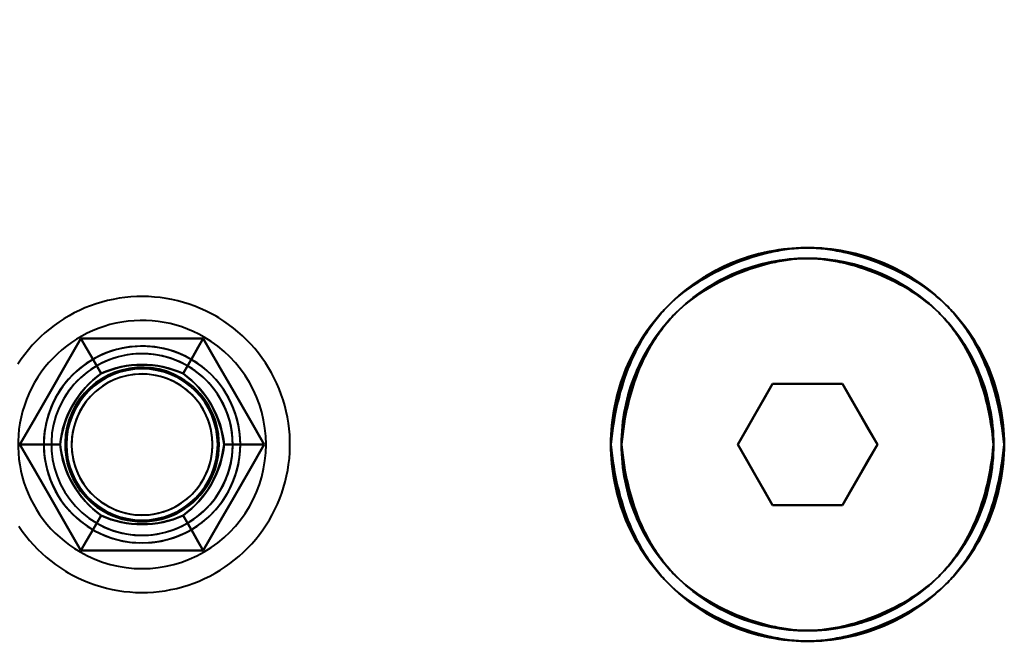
# Model space of a CAD drawing. Header units: millimetres. Extents: x -1442 to 3067, y -120 to 1046.
# Tile 67 of 75: x 286 to 319, y 837 to 857. Entities that reach past the tile are written whole.
import ezdxf

# ---------------------------------------------------------------- set-up
doc = ezdxf.new("R2010")
doc.units = ezdxf.units.MM
doc.layers.add('G-IMPT', color=8, linetype='Continuous', lineweight=40)

# ---------------------------------------------------------------- blocks, each defined once
blk = doc.blocks.new('NEXA 1000 CALQUES_dwg-755156-Gauche')
at = {"layer": 'G-IMPT'}
for p, q in [((310.191, 843.372), (311.345, 845.372)), ((311.345, 845.372), (310.191, 843.372)), ((311.345, 845.372), (310.191, 843.372)), ((310.191, 843.372), (311.345, 845.372)), ((311.345, 845.372), (313.655, 845.372)), ((313.655, 845.372), (311.345, 845.372)), ((311.345, 845.372), (313.655, 845.372)), ((313.655, 845.372), (311.345, 845.372)), ((313.655, 845.372), (314.809, 843.372)), ((314.809, 843.372), (313.655, 845.372)), ((314.809, 843.372), (313.655, 845.372)), ((313.655, 845.372), (314.809, 843.372)), ((311.345, 841.372), (310.191, 843.372)), ((310.191, 843.372), (311.345, 841.372)), ((310.191, 843.372), (311.345, 841.372)), ((311.345, 841.372), (310.191, 843.372)), ((314.809, 843.372), (313.655, 841.372)), ((313.655, 841.372), (314.809, 843.372)), ((313.655, 841.372), (314.809, 843.372)), ((314.809, 843.372), (313.655, 841.372)), ((313.655, 841.372), (311.345, 841.372)), ((311.345, 841.372), (313.655, 841.372)), ((313.655, 841.372), (311.345, 841.372)), ((311.345, 841.372), (313.655, 841.372))]:
    blk.add_line(p, q, dxfattribs=at)
at = {"layer": 'G-IMPT', "flags": 128}
for points in [[(292.945, 847.608), (292.774, 847.702), (292.599, 847.789), (292.421, 847.87), (292.239, 847.943), (292.055, 848.009), (291.868, 848.067), (291.68, 848.118), (291.489, 848.162), (291.297, 848.197), (291.103, 848.225), (290.908, 848.246), (290.713, 848.258), (290.518, 848.263), (290.322, 848.259), (290.127, 848.248), (289.932, 848.23), (289.738, 848.203), (289.546, 848.169), (289.355, 848.127), (289.165, 848.077), (288.978, 848.02), (288.794, 847.955), (288.612, 847.884), (288.433, 847.804), (288.257, 847.718), (288.085, 847.625), (287.917, 847.525), (287.753, 847.418), (287.594, 847.305), (287.439, 847.186), (287.289, 847.061), (287.144, 846.929), (287.004, 846.792), (286.87, 846.65), (286.742, 846.502), (286.62, 846.349), (286.504, 846.191), (286.394, 846.029)], [(286.424, 840.669), (286.536, 840.509), (286.653, 840.352), (286.777, 840.201), (286.907, 840.055), (287.043, 839.914), (287.184, 839.778), (287.33, 839.648), (287.482, 839.525), (287.638, 839.407), (287.799, 839.296), (287.964, 839.191), (288.055, 839.137)], [(292.945, 847.608), (292.774, 847.702), (292.599, 847.789), (292.421, 847.87), (292.239, 847.943), (292.055, 848.009), (291.868, 848.067), (291.68, 848.118), (291.489, 848.162), (291.297, 848.197), (291.103, 848.225), (290.908, 848.246), (290.713, 848.258), (290.518, 848.263), (290.322, 848.259), (290.127, 848.248), (289.932, 848.23), (289.738, 848.203), (289.546, 848.169), (289.355, 848.127), (289.165, 848.077), (288.978, 848.02), (288.794, 847.955), (288.612, 847.884), (288.433, 847.804), (288.257, 847.718), (288.085, 847.625), (287.917, 847.525), (287.753, 847.418), (287.594, 847.305), (287.439, 847.186), (287.289, 847.061), (287.144, 846.929), (287.004, 846.792), (286.87, 846.65), (286.742, 846.502), (286.62, 846.349), (286.504, 846.191), (286.394, 846.029)], [(286.424, 840.669), (286.536, 840.509), (286.653, 840.352), (286.777, 840.201), (286.907, 840.055), (287.043, 839.914), (287.184, 839.778), (287.33, 839.648), (287.482, 839.525), (287.638, 839.407), (287.799, 839.296), (287.964, 839.191), (288.055, 839.137)], [(288.055, 839.137), (288.226, 839.043), (288.401, 838.955), (288.579, 838.875), (288.761, 838.802), (288.945, 838.736), (289.132, 838.677), (289.32, 838.626), (289.511, 838.583), (289.703, 838.547), (289.897, 838.519), (290.092, 838.499), (290.287, 838.487), (290.482, 838.482), (290.678, 838.485), (290.873, 838.496), (291.068, 838.515), (291.262, 838.542), (291.454, 838.576), (291.645, 838.618), (291.835, 838.668), (292.022, 838.725), (292.206, 838.789), (292.388, 838.861), (292.567, 838.94), (292.743, 839.026), (292.915, 839.12), (293.083, 839.22), (293.247, 839.326), (293.406, 839.439), (293.561, 839.559), (293.711, 839.684), (293.856, 839.815), (293.996, 839.953), (294.13, 840.095), (294.258, 840.243), (294.38, 840.396), (294.496, 840.553), (294.606, 840.715), (294.709, 840.882), (294.805, 841.052), (294.894, 841.226), (294.977, 841.403), (295.052, 841.584), (295.12, 841.767), (295.18, 841.953), (295.233, 842.142), (295.278, 842.332), (295.316, 842.524), (295.346, 842.717), (295.369, 842.911), (295.383, 843.106), (295.39, 843.302), (295.389, 843.498), (295.38, 843.693), (295.363, 843.888), (295.339, 844.082), (295.306, 844.275), (295.266, 844.466), (295.219, 844.656), (295.164, 844.844), (295.101, 845.029), (295.031, 845.212), (294.954, 845.391), (294.87, 845.568), (294.779, 845.741), (294.68, 845.91), (294.576, 846.075), (294.464, 846.236), (294.347, 846.392), (294.223, 846.544), (294.093, 846.69), (293.957, 846.831), (293.816, 846.967), (293.67, 847.096), (293.518, 847.22), (293.362, 847.338), (293.201, 847.449), (293.036, 847.554), (292.945, 847.608)], [(288.055, 839.137), (288.226, 839.043), (288.401, 838.955), (288.579, 838.875), (288.761, 838.802), (288.945, 838.736), (289.132, 838.677), (289.32, 838.626), (289.511, 838.583), (289.703, 838.547), (289.897, 838.519), (290.092, 838.499), (290.287, 838.487), (290.482, 838.482), (290.678, 838.485), (290.873, 838.496), (291.068, 838.515), (291.262, 838.542), (291.454, 838.576), (291.645, 838.618), (291.835, 838.668), (292.022, 838.725), (292.206, 838.789), (292.388, 838.861), (292.567, 838.94), (292.743, 839.026), (292.915, 839.12), (293.083, 839.22), (293.247, 839.326), (293.406, 839.439), (293.561, 839.559), (293.711, 839.684), (293.856, 839.815), (293.996, 839.953), (294.13, 840.095), (294.258, 840.243), (294.38, 840.396), (294.496, 840.553), (294.606, 840.715), (294.709, 840.882), (294.805, 841.052), (294.894, 841.226), (294.977, 841.403), (295.052, 841.584), (295.12, 841.767), (295.18, 841.953), (295.233, 842.142), (295.278, 842.332), (295.316, 842.524), (295.346, 842.717), (295.369, 842.911), (295.383, 843.106), (295.39, 843.302), (295.389, 843.498), (295.38, 843.693), (295.363, 843.888), (295.339, 844.082), (295.306, 844.275), (295.266, 844.466), (295.219, 844.656), (295.164, 844.844), (295.101, 845.029), (295.031, 845.212), (294.954, 845.391), (294.87, 845.568), (294.779, 845.741), (294.68, 845.91), (294.576, 846.075), (294.464, 846.236), (294.347, 846.392), (294.223, 846.544), (294.093, 846.69), (293.957, 846.831), (293.816, 846.967), (293.67, 847.096), (293.518, 847.22), (293.362, 847.338), (293.201, 847.449), (293.036, 847.554), (292.945, 847.608)], [(288.479, 846.872), (287.974, 845.997), (287.469, 845.122), (286.964, 844.247), (286.459, 843.372)], [(286.459, 843.372), (286.964, 844.247), (287.469, 845.122), (287.974, 845.997), (288.479, 846.872)], [(286.459, 843.372), (286.964, 844.247), (287.469, 845.122), (287.974, 845.997), (288.479, 846.872)], [(288.479, 846.872), (287.974, 845.997), (287.469, 845.122), (286.964, 844.247), (286.459, 843.372)], [(288.479, 846.872), (287.974, 845.997), (287.469, 845.122), (286.964, 844.247), (286.459, 843.372)], [(286.459, 843.372), (286.964, 844.247), (287.469, 845.122), (287.974, 845.997), (288.479, 846.872)], [(288.479, 846.872), (287.974, 845.997), (287.469, 845.122), (286.964, 844.247), (286.459, 843.372)], [(286.459, 843.372), (286.964, 844.247), (287.469, 845.122), (287.974, 845.997), (288.479, 846.872)], [(288.479, 846.872), (287.974, 845.997), (287.469, 845.122), (286.964, 844.247), (286.459, 843.372)], [(286.459, 843.372), (286.964, 844.247), (287.469, 845.122), (287.974, 845.997), (288.479, 846.872)], [(286.459, 843.372), (286.964, 844.247), (287.469, 845.122), (287.974, 845.997), (288.479, 846.872)], [(288.479, 846.872), (287.974, 845.997), (287.469, 845.122), (286.964, 844.247), (286.459, 843.372)], [(292.521, 846.872), (291.51, 846.872), (290.5, 846.872), (289.49, 846.872), (288.479, 846.872)], [(288.479, 846.872), (289.49, 846.872), (290.5, 846.872), (291.51, 846.872), (292.521, 846.872)], [(288.479, 846.872), (289.49, 846.872), (290.5, 846.872), (291.51, 846.872), (292.521, 846.872)], [(292.521, 846.872), (291.51, 846.872), (290.5, 846.872), (289.49, 846.872), (288.479, 846.872)], [(289.145, 845.718), (288.979, 846.007), (288.812, 846.295), (288.646, 846.584), (288.479, 846.872)], [(292.521, 846.872), (291.51, 846.872), (290.5, 846.872), (289.49, 846.872), (288.479, 846.872)], [(288.479, 846.872), (288.646, 846.584), (288.812, 846.295), (288.979, 846.007), (289.145, 845.718)], [(288.479, 846.872), (289.49, 846.872), (290.5, 846.872), (291.51, 846.872), (292.521, 846.872)], [(292.521, 846.872), (291.51, 846.872), (290.5, 846.872), (289.49, 846.872), (288.479, 846.872)], [(288.479, 846.872), (288.646, 846.584), (288.812, 846.295), (288.979, 846.007), (289.145, 845.718)], [(289.145, 845.718), (288.979, 846.007), (288.812, 846.295), (288.646, 846.584), (288.479, 846.872)], [(288.479, 846.872), (289.49, 846.872), (290.5, 846.872), (291.51, 846.872), (292.521, 846.872)], [(292.521, 846.872), (291.51, 846.872), (290.5, 846.872), (289.49, 846.872), (288.479, 846.872)], [(288.479, 846.872), (289.49, 846.872), (290.5, 846.872), (291.51, 846.872), (292.521, 846.872)], [(288.479, 846.872), (289.49, 846.872), (290.5, 846.872), (291.51, 846.872), (292.521, 846.872)], [(292.521, 846.872), (291.51, 846.872), (290.5, 846.872), (289.49, 846.872), (288.479, 846.872)], [(291.855, 845.718), (292.021, 846.007), (292.188, 846.295), (292.354, 846.584), (292.521, 846.872)], [(292.521, 846.872), (292.354, 846.584), (292.188, 846.295), (292.021, 846.007), (291.855, 845.718)], [(292.521, 846.872), (292.354, 846.584), (292.188, 846.295), (292.021, 846.007), (291.855, 845.718)], [(291.855, 845.718), (292.021, 846.007), (292.188, 846.295), (292.354, 846.584), (292.521, 846.872)], [(294.541, 843.372), (294.036, 844.247), (293.531, 845.122), (293.026, 845.997), (292.521, 846.872)], [(292.521, 846.872), (293.026, 845.997), (293.531, 845.122), (294.036, 844.247), (294.541, 843.372)], [(292.521, 846.872), (293.026, 845.997), (293.531, 845.122), (294.036, 844.247), (294.541, 843.372)], [(294.541, 843.372), (294.036, 844.247), (293.531, 845.122), (293.026, 845.997), (292.521, 846.872)], [(294.541, 843.372), (294.036, 844.247), (293.531, 845.122), (293.026, 845.997), (292.521, 846.872)], [(292.521, 846.872), (293.026, 845.997), (293.531, 845.122), (294.036, 844.247), (294.541, 843.372)], [(294.541, 843.372), (294.036, 844.247), (293.531, 845.122), (293.026, 845.997), (292.521, 846.872)], [(292.521, 846.872), (293.026, 845.997), (293.531, 845.122), (294.036, 844.247), (294.541, 843.372)], [(294.541, 843.372), (294.036, 844.247), (293.531, 845.122), (293.026, 845.997), (292.521, 846.872)], [(292.521, 846.872), (293.026, 845.997), (293.531, 845.122), (294.036, 844.247), (294.541, 843.372)], [(292.521, 846.872), (293.026, 845.997), (293.531, 845.122), (294.036, 844.247), (294.541, 843.372)], [(294.541, 843.372), (294.036, 844.247), (293.531, 845.122), (293.026, 845.997), (292.521, 846.872)], [(311.345, 845.372), (311.057, 844.872), (310.768, 844.372), (310.479, 843.872), (310.191, 843.372)], [(310.191, 843.372), (310.479, 843.872), (310.768, 844.372), (311.057, 844.872), (311.345, 845.372)], [(311.345, 845.372), (311.057, 844.872), (310.768, 844.372), (310.479, 843.872), (310.191, 843.372)], [(310.191, 843.372), (310.479, 843.872), (310.768, 844.372), (311.057, 844.872), (311.345, 845.372)], [(313.655, 845.372), (313.077, 845.372), (312.5, 845.372), (311.923, 845.372), (311.345, 845.372)], [(311.345, 845.372), (311.923, 845.372), (312.5, 845.372), (313.077, 845.372), (313.655, 845.372)], [(313.655, 845.372), (313.077, 845.372), (312.5, 845.372), (311.923, 845.372), (311.345, 845.372)], [(311.345, 845.372), (311.923, 845.372), (312.5, 845.372), (313.077, 845.372), (313.655, 845.372)], [(314.809, 843.372), (314.521, 843.872), (314.232, 844.372), (313.943, 844.872), (313.655, 845.372)], [(313.655, 845.372), (313.943, 844.872), (314.232, 844.372), (314.521, 843.872), (314.809, 843.372)], [(314.809, 843.372), (314.521, 843.872), (314.232, 844.372), (313.943, 844.872), (313.655, 845.372)], [(313.655, 845.372), (313.943, 844.872), (314.232, 844.372), (314.521, 843.872), (314.809, 843.372)], [(286.459, 843.372), (286.964, 842.497), (287.469, 841.622), (287.974, 840.747), (288.479, 839.872)], [(288.479, 839.872), (287.974, 840.747), (287.469, 841.622), (286.964, 842.497), (286.459, 843.372)], [(288.479, 839.872), (287.974, 840.747), (287.469, 841.622), (286.964, 842.497), (286.459, 843.372)], [(286.459, 843.372), (286.964, 842.497), (287.469, 841.622), (287.974, 840.747), (288.479, 839.872)], [(287.791, 843.372), (287.458, 843.372), (287.125, 843.372), (286.792, 843.372), (286.459, 843.372)], [(286.459, 843.372), (286.964, 842.497), (287.469, 841.622), (287.974, 840.747), (288.479, 839.872)], [(286.459, 843.372), (286.792, 843.372), (287.125, 843.372), (287.458, 843.372), (287.791, 843.372)], [(288.479, 839.872), (287.974, 840.747), (287.469, 841.622), (286.964, 842.497), (286.459, 843.372)], [(286.459, 843.372), (286.964, 842.497), (287.469, 841.622), (287.974, 840.747), (288.479, 839.872)], [(288.479, 839.872), (287.974, 840.747), (287.469, 841.622), (286.964, 842.497), (286.459, 843.372)], [(286.459, 843.372), (286.792, 843.372), (287.125, 843.372), (287.458, 843.372), (287.791, 843.372)], [(287.791, 843.372), (287.458, 843.372), (287.125, 843.372), (286.792, 843.372), (286.459, 843.372)], [(286.459, 843.372), (286.964, 842.497), (287.469, 841.622), (287.974, 840.747), (288.479, 839.872)], [(288.479, 839.872), (287.974, 840.747), (287.469, 841.622), (286.964, 842.497), (286.459, 843.372)], [(288.479, 839.872), (287.974, 840.747), (287.469, 841.622), (286.964, 842.497), (286.459, 843.372)], [(286.459, 843.372), (286.964, 842.497), (287.469, 841.622), (287.974, 840.747), (288.479, 839.872)], [(292.521, 839.872), (293.026, 840.747), (293.531, 841.622), (294.036, 842.497), (294.541, 843.372)], [(294.541, 843.372), (294.036, 842.497), (293.531, 841.622), (293.026, 840.747), (292.521, 839.872)], [(294.541, 843.372), (294.036, 842.497), (293.531, 841.622), (293.026, 840.747), (292.521, 839.872)], [(292.521, 839.872), (293.026, 840.747), (293.531, 841.622), (294.036, 842.497), (294.541, 843.372)], [(292.521, 839.872), (293.026, 840.747), (293.531, 841.622), (294.036, 842.497), (294.541, 843.372)], [(294.541, 843.372), (294.036, 842.497), (293.531, 841.622), (293.026, 840.747), (292.521, 839.872)], [(292.521, 839.872), (293.026, 840.747), (293.531, 841.622), (294.036, 842.497), (294.541, 843.372)], [(294.541, 843.372), (294.036, 842.497), (293.531, 841.622), (293.026, 840.747), (292.521, 839.872)], [(292.521, 839.872), (293.026, 840.747), (293.531, 841.622), (294.036, 842.497), (294.541, 843.372)], [(294.541, 843.372), (294.036, 842.497), (293.531, 841.622), (293.026, 840.747), (292.521, 839.872)], [(294.541, 843.372), (294.036, 842.497), (293.531, 841.622), (293.026, 840.747), (292.521, 839.872)], [(292.521, 839.872), (293.026, 840.747), (293.531, 841.622), (294.036, 842.497), (294.541, 843.372)], [(294.541, 843.372), (294.208, 843.372), (293.875, 843.372), (293.542, 843.372), (293.209, 843.372)], [(293.209, 843.372), (293.542, 843.372), (293.875, 843.372), (294.208, 843.372), (294.541, 843.372)], [(294.541, 843.372), (294.208, 843.372), (293.875, 843.372), (293.542, 843.372), (293.209, 843.372)], [(293.209, 843.372), (293.542, 843.372), (293.875, 843.372), (294.208, 843.372), (294.541, 843.372)], [(310.191, 843.372), (310.479, 842.872), (310.768, 842.372), (311.057, 841.872), (311.345, 841.372)], [(311.345, 841.372), (311.057, 841.872), (310.768, 842.372), (310.479, 842.872), (310.191, 843.372)], [(310.191, 843.372), (310.479, 842.872), (310.768, 842.372), (311.057, 841.872), (311.345, 841.372)], [(311.345, 841.372), (311.057, 841.872), (310.768, 842.372), (310.479, 842.872), (310.191, 843.372)], [(313.655, 841.372), (313.943, 841.872), (314.232, 842.372), (314.521, 842.872), (314.809, 843.372)], [(314.809, 843.372), (314.521, 842.872), (314.232, 842.372), (313.943, 841.872), (313.655, 841.372)], [(313.655, 841.372), (313.943, 841.872), (314.232, 842.372), (314.521, 842.872), (314.809, 843.372)], [(314.809, 843.372), (314.521, 842.872), (314.232, 842.372), (313.943, 841.872), (313.655, 841.372)], [(311.345, 841.372), (311.923, 841.372), (312.5, 841.372), (313.077, 841.372), (313.655, 841.372)], [(313.655, 841.372), (313.077, 841.372), (312.5, 841.372), (311.923, 841.372), (311.345, 841.372)], [(311.345, 841.372), (311.923, 841.372), (312.5, 841.372), (313.077, 841.372), (313.655, 841.372)], [(313.655, 841.372), (313.077, 841.372), (312.5, 841.372), (311.923, 841.372), (311.345, 841.372)], [(289.145, 841.026), (288.979, 840.738), (288.812, 840.449), (288.646, 840.161), (288.479, 839.872)], [(288.479, 839.872), (288.646, 840.161), (288.812, 840.449), (288.979, 840.738), (289.145, 841.026)], [(288.479, 839.872), (288.646, 840.161), (288.812, 840.449), (288.979, 840.738), (289.145, 841.026)], [(289.145, 841.026), (288.979, 840.738), (288.812, 840.449), (288.646, 840.161), (288.479, 839.872)], [(291.855, 841.026), (292.021, 840.738), (292.188, 840.449), (292.354, 840.161), (292.521, 839.872)], [(292.521, 839.872), (292.354, 840.161), (292.188, 840.449), (292.021, 840.738), (291.855, 841.026)], [(291.855, 841.026), (292.021, 840.738), (292.188, 840.449), (292.354, 840.161), (292.521, 839.872)], [(292.521, 839.872), (292.354, 840.161), (292.188, 840.449), (292.021, 840.738), (291.855, 841.026)], [(288.479, 839.872), (289.49, 839.872), (290.5, 839.872), (291.51, 839.872), (292.521, 839.872)], [(292.521, 839.872), (291.51, 839.872), (290.5, 839.872), (289.49, 839.872), (288.479, 839.872)], [(292.521, 839.872), (291.51, 839.872), (290.5, 839.872), (289.49, 839.872), (288.479, 839.872)], [(288.479, 839.872), (289.49, 839.872), (290.5, 839.872), (291.51, 839.872), (292.521, 839.872)], [(288.479, 839.872), (289.49, 839.872), (290.5, 839.872), (291.51, 839.872), (292.521, 839.872)], [(292.521, 839.872), (291.51, 839.872), (290.5, 839.872), (289.49, 839.872), (288.479, 839.872)], [(288.479, 839.872), (289.49, 839.872), (290.5, 839.872), (291.51, 839.872), (292.521, 839.872)], [(292.521, 839.872), (291.51, 839.872), (290.5, 839.872), (289.49, 839.872), (288.479, 839.872)], [(288.479, 839.872), (289.49, 839.872), (290.5, 839.872), (291.51, 839.872), (292.521, 839.872)], [(292.521, 839.872), (291.51, 839.872), (290.5, 839.872), (289.49, 839.872), (288.479, 839.872)], [(292.521, 839.872), (291.51, 839.872), (290.5, 839.872), (289.49, 839.872), (288.479, 839.872)], [(288.479, 839.872), (289.49, 839.872), (290.5, 839.872), (291.51, 839.872), (292.521, 839.872)]]:
    blk.add_lwpolyline(points, dxfattribs=at)
at = {"layer": 'G-IMPT'}
for centre, radius, start, end in [((329.5, 842.957), 50, 134.6136, 223.4832), ((329.5, 842.957), 50, 134.6136, 223.4832), ((329.5, 842.957), 50, 134.6136, 223.4832), ((329.5, 842.957), 50, 134.6136, 223.4832), ((329.5, 842.957), 50, 134.6136, 223.4832), ((329.5, 842.957), 50, 134.6136, 223.4832), ((329.5, 843.787), 50, 136.5168, 225.3864), ((329.5, 843.787), 50, 136.5168, 225.3864), ((329.5, 843.787), 50, 136.5168, 225.3864), ((329.5, 843.787), 50, 136.5168, 225.3864), ((329.5, 843.787), 50, 136.5168, 225.3864), ((329.5, 843.787), 50, 136.5168, 225.3864), ((329.5, 842.957), 49.3, 134.6136, 223.4832), ((329.5, 842.957), 49.3, 134.6136, 223.4832), ((329.5, 842.957), 49.3, 134.6136, 223.4832), ((329.5, 842.957), 49.3, 134.6136, 223.4832), ((329.5, 843.787), 49.3, 136.5168, 225.3864), ((329.5, 843.787), 49.3, 136.5168, 225.3864), ((329.5, 843.787), 49.3, 136.5168, 225.3864), ((329.5, 843.787), 49.3, 136.5168, 225.3864), ((312.5, 843.372), 6.5, 0, 180), ((312.5, 843.372), 6.5, 360, 180), ((312.5, 843.372), 6.5, 0, 180), ((312.5, 843.372), 6.5, 0, 180), ((312.5, 843.372), 6.15, 0, 180), ((312.5, 843.372), 6.15, 0, 180), ((312.5, 843.372), 6.15, 0, 180), ((312.5, 843.372), 6.15, 0, 180), ((290.5, 843.372), 4.1, 60, 150), ((290.5, 843.372), 4.1, 60, 150), ((290.5, 843.372), 4.1, 60, 150), ((290.5, 843.372), 4.1, 60, 150), ((290.5, 843.372), 4.1, 240, 60), ((290.5, 843.372), 4.1, 240, 60), ((290.5, 843.372), 4.1, 240, 60), ((290.5, 843.372), 4.1, 240, 60), ((290.5, 843.372), 3.25, 60, 180), ((290.5, 843.372), 3.25, 360, 180), ((290.5, 843.372), 3.25, 60, 240), ((290.5, 843.372), 3.25, 0, 180), ((290.5, 843.372), 3, 60, 240), ((290.5, 843.372), 3, 60, 240), ((290.5, 843.372), 3.25, 60, 150), ((290.5, 843.372), 3.25, 330, 150), ((290.5, 843.372), 3.25, 330, 150), ((290.5, 843.372), 3.25, 60, 150), ((290.5, 843.372), 3, 330, 150), ((290.5, 843.372), 3, 60, 150), ((290.5, 843.372), 3, 330, 150), ((290.5, 843.372), 3, 330, 150), ((290.5, 843.372), 3, 330, 150), ((290.5, 843.372), 3, 330, 150), ((290.5, 843.372), 3.25, 240, 60), ((290.5, 843.372), 3.25, 240, 60), ((290.5, 843.372), 3.25, 240, 60), ((290.5, 843.372), 3.25, 0, 60), ((290.5, 843.372), 2.548, 60, 240), ((290.5, 843.372), 2.548, 60, 240), ((290.5, 843.372), 2.548, 60, 240), ((290.5, 843.372), 2.548, 60, 240), ((290.5, 843.372), 2.548, 60, 240), ((290.5, 843.372), 2.548, 60, 240), ((290.5, 843.372), 2.548, 60, 240), ((290.5, 843.372), 2.548, 60, 240), ((290.5, 843.372), 2.5, 0, 180), ((290.5, 843.372), 2.5, 360, 180), ((290.5, 843.372), 2.5, 0, 180), ((290.5, 843.372), 2.5, 0, 180), ((290.5, 843.372), 2.5, 0, 180), ((290.5, 843.372), 2.5, 0, 180), ((290.5, 843.372), 2.5, 360, 180), ((290.5, 843.372), 2.5, 0, 180), ((290.5, 843.372), 2.33, 24.284, 204.284), ((290.5, 843.372), 2.33, 24.284, 204.284), ((290.5, 843.372), 2.33, 24.284, 204.284), ((290.5, 843.372), 2.33, 24.284, 204.284), ((290.5, 843.372), 3, 240, 60), ((290.5, 843.372), 3, 240, 60), ((290.5, 843.372), 2.33, 275.716, 95.716), ((290.5, 843.372), 2.33, 275.716, 95.716), ((290.5, 843.372), 2.33, 275.716, 95.716), ((290.5, 843.372), 2.33, 275.716, 95.716), ((290.5, 843.372), 3, 330, 60), ((290.5, 843.372), 4.1, 150, 240), ((290.5, 843.372), 4.1, 150, 240), ((290.5, 843.372), 4.1, 150, 240), ((290.5, 843.372), 4.1, 150, 240), ((290.5, 843.372), 2.33, 95.716, 275.716), ((290.5, 843.372), 2.33, 95.716, 275.716), ((290.5, 843.372), 2.33, 95.716, 275.716), ((290.5, 843.372), 2.33, 95.716, 275.716), ((290.5, 843.372), 2.548, 240, 60), ((290.5, 843.372), 2.548, 240, 60), ((290.5, 843.372), 2.548, 240, 60), ((290.5, 843.372), 2.548, 240, 60), ((290.5, 843.372), 2.548, 240, 60), ((290.5, 843.372), 2.548, 240, 60), ((290.5, 843.372), 2.548, 240, 60), ((290.5, 843.372), 2.548, 240, 60), ((290.5, 843.372), 3.25, 150, 240), ((290.5, 843.372), 3.25, 150, 330), ((290.5, 843.372), 3.25, 150, 330), ((290.5, 843.372), 3.25, 150, 240), ((290.5, 843.372), 3, 150, 330), ((290.5, 843.372), 3, 150, 330), ((290.5, 843.372), 3, 150, 330), ((290.5, 843.372), 3, 150, 330), ((290.5, 843.372), 3, 150, 240), ((290.5, 843.372), 3, 150, 330), ((290.5, 843.372), 2.33, 204.284, 24.284), ((290.5, 843.372), 2.33, 204.284, 24.284), ((290.5, 843.372), 2.33, 204.284, 24.284), ((290.5, 843.372), 2.33, 204.284, 24.284), ((290.5, 843.372), 3.25, 180, 240), ((290.5, 843.372), 3.25, 180, 360), ((290.5, 843.372), 3.25, 180, 0), ((290.5, 843.372), 2.5, 180, 0), ((290.5, 843.372), 2.5, 180, 0), ((290.5, 843.372), 2.5, 180, 0), ((290.5, 843.372), 2.5, 180, 0), ((290.5, 843.372), 2.5, 180, 0), ((290.5, 843.372), 2.5, 180, 0), ((290.5, 843.372), 2.5, 180, 0), ((290.5, 843.372), 2.5, 180, 360), ((290.5, 843.372), 3.25, 240, 0), ((312.5, 843.372), 6.5, 180, 360), ((312.5, 843.372), 6.5, 180, 360), ((312.5, 843.372), 6.5, 180, 360), ((312.5, 843.372), 6.5, 180, 0), ((312.5, 843.372), 6.15, 180, 0), ((312.5, 843.372), 6.15, 180, 0), ((312.5, 843.372), 6.15, 180, 0), ((312.5, 843.372), 6.15, 180, 0), ((290.5, 843.372), 3, 240, 330)]:
    blk.add_arc(centre, radius, start, end, dxfattribs=at)
for points in [[(293.221, 808.55), (288.777, 813.236), (281.725, 824.354), (278.233, 843.823), (282.387, 863.178), (289.799, 874.027), (294.384, 878.55)], [(293.221, 878.194), (288.777, 873.509), (281.725, 862.39), (278.233, 842.922), (282.387, 823.567), (289.799, 812.718), (294.384, 808.194)], [(287.791, 843.372), (287.837, 843.836), (288.133, 844.739), (288.767, 845.446), (289.145, 845.718)], [(289.145, 845.718), (288.762, 845.439), (288.134, 844.739), (287.841, 843.845), (287.791, 843.372)], [(287.791, 843.372), (287.841, 843.844), (288.134, 844.738), (288.761, 845.439), (289.145, 845.718)], [(289.145, 845.718), (288.767, 845.446), (288.133, 844.739), (287.837, 843.836), (287.791, 843.372)], [(289.145, 845.718), (289.571, 845.91), (290.5, 846.106), (291.43, 845.91), (291.855, 845.718)], [(291.855, 845.718), (291.421, 845.911), (290.5, 846.104), (289.579, 845.911), (289.145, 845.718)], [(289.145, 845.718), (289.579, 845.911), (290.5, 846.104), (291.421, 845.911), (291.855, 845.718)], [(291.855, 845.718), (291.429, 845.91), (290.5, 846.106), (289.57, 845.91), (289.145, 845.718)], [(291.855, 845.718), (292.233, 845.446), (292.867, 844.739), (293.163, 843.836), (293.209, 843.372)], [(293.209, 843.372), (293.159, 843.844), (292.866, 844.738), (292.239, 845.439), (291.855, 845.718)], [(291.855, 845.718), (292.238, 845.439), (292.866, 844.739), (293.159, 843.845), (293.209, 843.372)], [(293.209, 843.372), (293.163, 843.836), (292.867, 844.739), (292.233, 845.446), (291.855, 845.718)], [(289.145, 841.026), (288.767, 841.299), (288.133, 842.006), (287.837, 842.908), (287.791, 843.372)], [(287.791, 843.372), (287.841, 842.9), (288.134, 842.006), (288.761, 841.306), (289.145, 841.026)], [(289.145, 841.026), (288.762, 841.305), (288.134, 842.006), (287.841, 842.9), (287.791, 843.372)], [(287.791, 843.372), (287.837, 842.908), (288.133, 842.005), (288.767, 841.298), (289.145, 841.026)], [(293.209, 843.372), (293.163, 842.908), (292.867, 842.005), (292.233, 841.298), (291.855, 841.026)], [(291.855, 841.026), (292.238, 841.305), (292.866, 842.006), (293.159, 842.9), (293.209, 843.372)], [(293.209, 843.372), (293.159, 842.9), (292.866, 842.006), (292.239, 841.306), (291.855, 841.026)], [(291.855, 841.026), (292.233, 841.299), (292.867, 842.006), (293.163, 842.908), (293.209, 843.372)], [(291.855, 841.026), (291.429, 840.834), (290.5, 840.639), (289.57, 840.834), (289.145, 841.026)], [(289.145, 841.026), (289.579, 840.833), (290.5, 840.64), (291.421, 840.833), (291.855, 841.026)], [(291.855, 841.026), (291.421, 840.833), (290.5, 840.64), (289.579, 840.833), (289.145, 841.026)], [(289.145, 841.026), (289.571, 840.834), (290.5, 840.639), (291.43, 840.834), (291.855, 841.026)]]:
    blk.add_open_spline(points, degree=3, dxfattribs=at)
for points, knots in [([(294.384, 878.55), (292.084, 876.281), (288.973, 872.546), (285.617, 867.086), (282.757, 861.22), (280.315, 853.559), (279.19, 843.784), (279.966, 834.126), (282.181, 826.249), (284.797, 820.385), (288.016, 814.714), (291.006, 810.886), (293.221, 808.55)], [0, 0, 0, 0, 0.125, 0.1875, 0.25, 0.375, 0.5, 0.625, 0.75, 0.8125, 0.875, 1, 1, 1, 1]), ([(294.384, 808.194), (292.084, 810.464), (288.973, 814.199), (285.617, 819.659), (282.757, 825.525), (280.315, 833.186), (279.19, 842.96), (279.966, 852.619), (282.181, 860.496), (284.797, 866.359), (288.016, 872.031), (291.006, 875.859), (293.221, 878.194)], [0, 0, 0, 0, 0.125, 0.1875, 0.25, 0.375, 0.5, 0.625, 0.75, 0.8125, 0.875, 1, 1, 1, 1]), ([(294.864, 810.615), (292.77, 812.805), (289.941, 816.395), (286.891, 821.721), (284.409, 827.23), (282.303, 834.643), (281.566, 843.739), (282.636, 852.942), (284.958, 860.151), (287.67, 865.66), (290.849, 870.785), (293.792, 874.287), (295.966, 876.415)], [0, 0, 0, 0, 0.125, 0.1875, 0.25, 0.375, 0.5, 0.625, 0.75, 0.8125, 0.875, 1, 1, 1, 1]), ([(295.966, 876.415), (293.717, 874.167), (290.75, 870.62), (287.599, 865.526), (285.644, 861.551), (284.068, 857.312), (282.876, 852.833), (282.105, 848.256), (281.787, 843.758), (281.95, 839.253), (282.562, 834.654), (283.6, 830.138), (285.031, 825.847), (286.853, 821.803), (289.835, 816.598), (292.687, 812.944), (294.864, 810.615)], [0, 0, 0, 0, 0.125, 0.1875, 0.25, 0.3125, 0.375, 0.4375, 0.5, 0.5625, 0.625, 0.6875, 0.75, 0.8125, 0.875, 1, 1, 1, 1]), ([(294.864, 876.13), (292.77, 873.94), (289.941, 870.349), (286.891, 865.024), (284.409, 859.515), (282.303, 852.101), (281.566, 843.006), (282.636, 833.803), (284.958, 826.594), (287.67, 821.085), (290.849, 815.96), (293.792, 812.457), (295.966, 810.33)], [0, 0, 0, 0, 0.125, 0.1875, 0.25, 0.375, 0.5, 0.625, 0.75, 0.8125, 0.875, 1, 1, 1, 1]), ([(295.966, 810.33), (293.717, 812.578), (290.75, 816.125), (287.599, 821.219), (285.644, 825.194), (284.068, 829.433), (282.876, 833.911), (282.105, 838.488), (281.787, 842.986), (281.95, 847.492), (282.562, 852.091), (283.6, 856.607), (285.031, 860.898), (286.853, 864.942), (289.835, 870.147), (292.687, 873.801), (294.864, 876.13)], [0, 0, 0, 0, 0.125, 0.1875, 0.25, 0.3125, 0.375, 0.4375, 0.5, 0.5625, 0.625, 0.6875, 0.75, 0.8125, 0.875, 1, 1, 1, 1]), ([(329.657, 850.172), (328.976, 850.179), (327.651, 850.306), (325.807, 850.822), (324.014, 851.722), (322.418, 852.908), (321.103, 854.35), (319.703, 856.575), (319.166, 858.462), (319.006, 859.85)], [0, 0, 0, 0, 0.125, 0.25, 0.375, 0.5, 0.625, 0.75, 1, 1, 1, 1]), ([(306, 843.372), (306, 844.227), (306.257, 845.507), (307.066, 847.015), (307.882, 848.006), (308.873, 848.816), (310, 849.417), (311.223, 849.788), (312.495, 849.914), (313.768, 849.79), (315.401, 849.298), (317.205, 848.1), (318.658, 845.935), (319, 844.227), (319, 843.372)], [0, 0, 0, 0, 0.125, 0.1875, 0.25, 0.3125, 0.375, 0.4375, 0.5, 0.5625, 0.625, 0.75, 0.875, 1, 1, 1, 1]), ([(319, 843.372), (319, 844.227), (318.658, 845.935), (317.205, 848.1), (315.401, 849.298), (313.768, 849.79), (312.495, 849.914), (311.223, 849.788), (310, 849.417), (308.873, 848.816), (307.882, 848.006), (307.066, 847.015), (306.256, 845.507), (306, 844.227), (306, 843.372)], [0, 0, 0, 0, 0.125, 0.25, 0.375, 0.4375, 0.5, 0.5625, 0.625, 0.6875, 0.75, 0.8125, 0.875, 1, 1, 1, 1]), ([(319, 843.372), (318.952, 843.869), (318.801, 844.806), (318.406, 846.043), (317.937, 846.932), (317.537, 847.48), (317.286, 847.772), (316.893, 848.187), (316.163, 848.756), (314.97, 849.366), (313.911, 849.704), (313.081, 849.847), (312.495, 849.885), (311.91, 849.847), (311.08, 849.703), (310.022, 849.364), (308.832, 848.754), (308.104, 848.185), (307.712, 847.769), (307.462, 847.477), (307.062, 846.929), (306.594, 846.041), (306.2, 844.805), (306.048, 843.869), (306, 843.372)], [0, 0, 0, 0, 0.0625, 0.125, 0.1875, 0.21875, 0.234375, 0.25, 0.3125, 0.375, 0.4375, 0.46875, 0.5, 0.53125, 0.5625, 0.625, 0.6875, 0.75, 0.765625, 0.78125, 0.8125, 0.875, 0.9375, 1, 1, 1, 1]), ([(306, 843.372), (306.048, 843.869), (306.2, 844.805), (306.594, 846.041), (307.062, 846.929), (307.462, 847.477), (307.712, 847.769), (308.104, 848.185), (308.832, 848.754), (310.022, 849.364), (311.08, 849.703), (311.91, 849.847), (312.495, 849.885), (313.081, 849.847), (313.911, 849.704), (314.97, 849.366), (316.163, 848.756), (316.893, 848.187), (317.286, 847.772), (317.536, 847.48), (317.937, 846.932), (318.406, 846.043), (318.801, 844.806), (318.952, 843.869), (319, 843.372)], [0, 0, 0, 0, 0.0625, 0.125, 0.1875, 0.21875, 0.234375, 0.25, 0.3125, 0.375, 0.4375, 0.46875, 0.5, 0.53125, 0.5625, 0.625, 0.6875, 0.75, 0.765625, 0.78125, 0.8125, 0.875, 0.9375, 1, 1, 1, 1]), ([(318.65, 843.372), (318.65, 844.181), (318.327, 845.797), (316.951, 847.845), (315.245, 848.979), (313.7, 849.444), (312.495, 849.562), (311.292, 849.443), (310.135, 849.092), (309.068, 848.523), (308.131, 847.756), (307.359, 846.819), (306.593, 845.392), (306.35, 844.181), (306.35, 843.372)], [0, 0, 0, 0, 0.125, 0.25, 0.375, 0.4375, 0.5, 0.5625, 0.625, 0.6875, 0.75, 0.8125, 0.875, 1, 1, 1, 1]), ([(306.35, 843.372), (306.35, 844.181), (306.593, 845.392), (307.359, 846.819), (308.131, 847.756), (309.068, 848.523), (310.135, 849.092), (311.292, 849.443), (312.495, 849.562), (313.7, 849.444), (315.245, 848.979), (316.951, 847.845), (318.327, 845.797), (318.65, 844.181), (318.65, 843.372)], [0, 0, 0, 0, 0.125, 0.1875, 0.25, 0.3125, 0.375, 0.4375, 0.5, 0.5625, 0.625, 0.75, 0.875, 1, 1, 1, 1]), ([(306.35, 843.372), (306.395, 843.842), (306.539, 844.728), (306.912, 845.897), (307.355, 846.738), (307.733, 847.256), (307.97, 847.533), (308.341, 847.926), (309.03, 848.464), (310.156, 849.041), (311.156, 849.362), (311.942, 849.498), (312.496, 849.534), (313.05, 849.498), (313.835, 849.363), (314.838, 849.043), (315.966, 848.466), (316.656, 847.928), (317.028, 847.535), (317.265, 847.258), (317.645, 846.74), (318.088, 845.899), (318.462, 844.729), (318.605, 843.842), (318.65, 843.372)], [0, 0, 0, 0, 0.0625, 0.125, 0.1875, 0.21875, 0.234375, 0.25, 0.3125, 0.375, 0.4375, 0.46875, 0.5, 0.53125, 0.5625, 0.625, 0.6875, 0.75, 0.765625, 0.78125, 0.8125, 0.875, 0.9375, 1, 1, 1, 1]), ([(318.65, 843.372), (318.605, 843.842), (318.462, 844.729), (318.088, 845.899), (317.645, 846.74), (317.265, 847.258), (317.028, 847.535), (316.656, 847.928), (315.966, 848.466), (314.838, 849.043), (313.835, 849.363), (313.05, 849.498), (312.496, 849.534), (311.942, 849.498), (311.156, 849.362), (310.156, 849.042), (309.03, 848.464), (308.341, 847.926), (307.97, 847.533), (307.733, 847.256), (307.355, 846.738), (306.912, 845.897), (306.539, 844.728), (306.395, 843.842), (306.35, 843.372)], [0, 0, 0, 0, 0.0625, 0.125, 0.1875, 0.21875, 0.234375, 0.25, 0.3125, 0.375, 0.4375, 0.46875, 0.5, 0.53125, 0.5625, 0.625, 0.6875, 0.75, 0.765625, 0.78125, 0.8125, 0.875, 0.9375, 1, 1, 1, 1]), ([(306, 843.372), (306.048, 842.876), (306.2, 841.939), (306.594, 840.704), (307.062, 839.815), (307.462, 839.268), (307.712, 838.975), (308.104, 838.56), (308.832, 837.991), (310.022, 837.381), (311.08, 837.042), (311.91, 836.898), (312.495, 836.86), (313.081, 836.897), (313.911, 837.041), (314.97, 837.379), (316.163, 837.988), (316.893, 838.557), (317.286, 838.973), (317.536, 839.265), (317.937, 839.813), (318.406, 840.702), (318.801, 841.938), (318.952, 842.875), (319, 843.372)], [0, 0, 0, 0, 0.0625, 0.125, 0.1875, 0.21875, 0.234375, 0.25, 0.3125, 0.375, 0.4375, 0.46875, 0.5, 0.53125, 0.5625, 0.625, 0.6875, 0.75, 0.765625, 0.78125, 0.8125, 0.875, 0.9375, 1, 1, 1, 1]), ([(319, 843.372), (319, 842.517), (318.658, 840.809), (317.205, 838.645), (315.401, 837.447), (313.768, 836.955), (312.495, 836.831), (311.223, 836.957), (310, 837.327), (308.873, 837.928), (307.882, 838.739), (307.066, 839.729), (306.257, 841.238), (306, 842.518), (306, 843.372)], [0, 0, 0, 0, 0.125, 0.25, 0.375, 0.4375, 0.5, 0.5625, 0.625, 0.6875, 0.75, 0.8125, 0.875, 1, 1, 1, 1]), ([(306, 843.372), (306, 842.518), (306.257, 841.238), (307.066, 839.729), (307.882, 838.739), (308.873, 837.928), (310, 837.327), (311.223, 836.957), (312.495, 836.831), (313.768, 836.955), (315.401, 837.447), (317.205, 838.645), (318.658, 840.809), (319, 842.517), (319, 843.372)], [0, 0, 0, 0, 0.125, 0.1875, 0.25, 0.3125, 0.375, 0.4375, 0.5, 0.5625, 0.625, 0.75, 0.875, 1, 1, 1, 1]), ([(319, 843.372), (318.952, 842.875), (318.801, 841.938), (318.406, 840.702), (317.937, 839.813), (317.536, 839.265), (317.286, 838.973), (316.893, 838.557), (316.163, 837.988), (314.97, 837.379), (313.911, 837.041), (313.081, 836.897), (312.495, 836.86), (311.91, 836.898), (311.08, 837.042), (310.022, 837.381), (308.832, 837.991), (308.104, 838.56), (307.712, 838.975), (307.462, 839.268), (307.062, 839.815), (306.594, 840.704), (306.2, 841.939), (306.048, 842.876), (306, 843.372)], [0, 0, 0, 0, 0.0625, 0.125, 0.1875, 0.21875, 0.234375, 0.25, 0.3125, 0.375, 0.4375, 0.46875, 0.5, 0.53125, 0.5625, 0.625, 0.6875, 0.75, 0.765625, 0.78125, 0.8125, 0.875, 0.9375, 1, 1, 1, 1]), ([(306.35, 843.372), (306.35, 842.564), (306.593, 841.353), (307.359, 839.925), (308.131, 838.988), (309.068, 838.221), (310.135, 837.653), (311.292, 837.302), (312.495, 837.183), (313.7, 837.3), (315.245, 837.766), (316.951, 838.9), (318.327, 840.947), (318.65, 842.563), (318.65, 843.372)], [0, 0, 0, 0, 0.125, 0.1875, 0.25, 0.3125, 0.375, 0.4375, 0.5, 0.5625, 0.625, 0.75, 0.875, 1, 1, 1, 1]), ([(318.65, 843.372), (318.605, 842.902), (318.462, 842.015), (318.088, 840.846), (317.645, 840.005), (317.265, 839.486), (317.028, 839.21), (316.656, 838.817), (315.966, 838.278), (314.838, 837.702), (313.835, 837.382), (313.05, 837.246), (312.496, 837.21), (311.942, 837.246), (311.156, 837.383), (310.156, 837.703), (309.03, 838.281), (308.341, 838.819), (307.97, 839.212), (307.733, 839.489), (307.355, 840.007), (306.912, 840.848), (306.539, 842.017), (306.395, 842.903), (306.35, 843.372)], [0, 0, 0, 0, 0.0625, 0.125, 0.1875, 0.21875, 0.234375, 0.25, 0.3125, 0.375, 0.4375, 0.46875, 0.5, 0.53125, 0.5625, 0.625, 0.6875, 0.75, 0.765625, 0.78125, 0.8125, 0.875, 0.9375, 1, 1, 1, 1]), ([(306.35, 843.372), (306.395, 842.903), (306.539, 842.017), (306.912, 840.848), (307.355, 840.007), (307.733, 839.489), (307.97, 839.212), (308.341, 838.819), (309.03, 838.281), (310.156, 837.703), (311.156, 837.383), (311.942, 837.246), (312.496, 837.21), (313.05, 837.246), (313.835, 837.382), (314.838, 837.702), (315.966, 838.278), (316.656, 838.817), (317.028, 839.21), (317.265, 839.486), (317.645, 840.005), (318.088, 840.846), (318.462, 842.015), (318.605, 842.902), (318.65, 843.372)], [0, 0, 0, 0, 0.0625, 0.125, 0.1875, 0.21875, 0.234375, 0.25, 0.3125, 0.375, 0.4375, 0.46875, 0.5, 0.53125, 0.5625, 0.625, 0.6875, 0.75, 0.765625, 0.78125, 0.8125, 0.875, 0.9375, 1, 1, 1, 1]), ([(318.65, 843.372), (318.65, 842.563), (318.327, 840.947), (316.951, 838.9), (315.245, 837.766), (313.7, 837.3), (312.495, 837.183), (311.292, 837.302), (310.135, 837.653), (309.068, 838.221), (308.131, 838.988), (307.359, 839.925), (306.593, 841.353), (306.35, 842.564), (306.35, 843.372)], [0, 0, 0, 0, 0.125, 0.25, 0.375, 0.4375, 0.5, 0.5625, 0.625, 0.6875, 0.75, 0.8125, 0.875, 1, 1, 1, 1])]:
    blk.add_open_spline(points, degree=3, knots=knots, dxfattribs=at)

msp = doc.modelspace()

# ---------------------------------------------------------------- block references
at = {"layer": 'G-IMPT'}
msp.add_blockref('NEXA 1000 CALQUES_dwg-755156-Gauche', (0, 0), dxfattribs=at)

doc.saveas('drawing.dxf')
